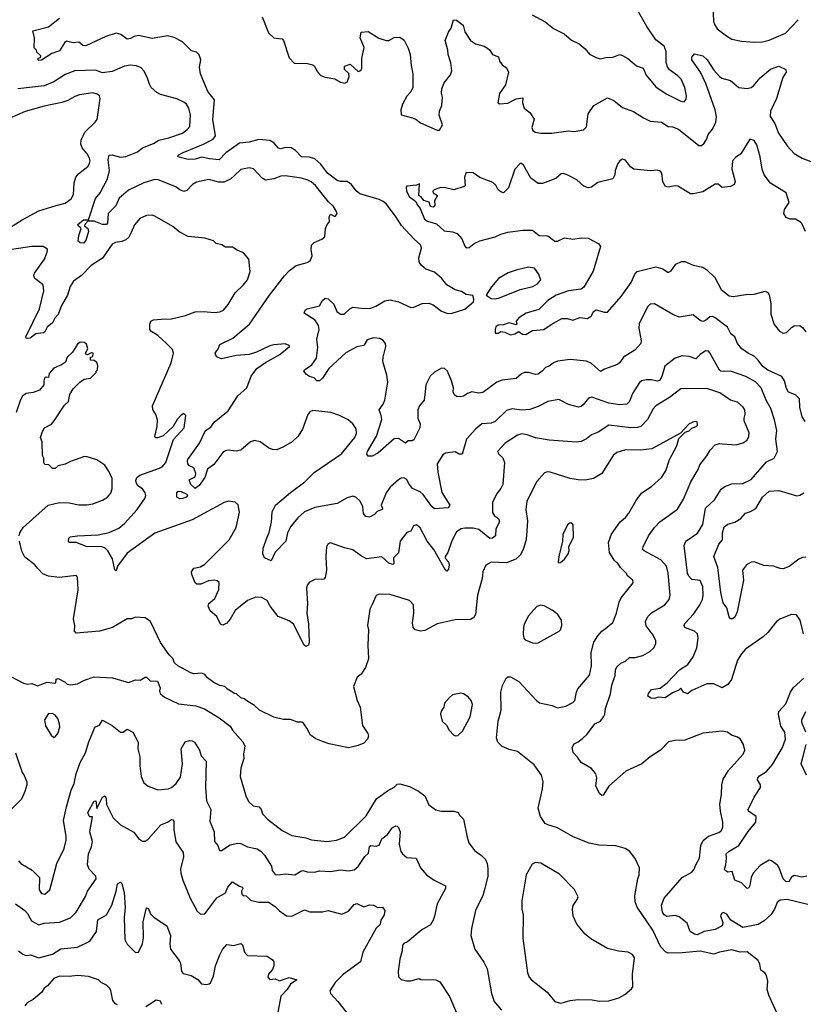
# Model space of a CAD drawing. Extents: x 1933546 to 2138868, y 524910 to 667279.
# Tile 116 of 256: x 2009818 to 2015481, y 560928 to 568045. Entities that reach past the tile are written whole.
import ezdxf

# ---------------------------------------------------------------- set-up
doc = ezdxf.new("R2010")
doc.units = 0

msp = doc.modelspace()

# ---------------------------------------------------------------- linework, layer by layer
at = {"layer": '0CON10XD'}
for points in [[(2014824.2, 568195), (2014830.8, 568035), (2014835.8, 568015), (2014858.3, 567978.3), (2014925, 567928), (2014965.7, 567905.7), (2015035, 567890), (2015125, 567882), (2015185, 567885.6), (2015235, 567896.9), (2015352.3, 567947.7), (2015445, 568045.5)], [(2010619.4, 567910.6), (2010595, 567904.3), (2010548.3, 567938.3), (2010515, 567948.6), (2010440, 567925), (2010295, 567856.2), (2010275, 567860), (2010245, 567883.3), (2010205, 567877.5), (2010155, 567889.4), (2010141.1, 567878.9), (2010105, 567820.6), (2010049.4, 567800.6), (2009975, 567752.5), (2009955, 567750), (2009950, 567755), (2009951.7, 567768.3), (2009968.3, 567771.7), (2009970, 567785), (2009941.7, 567811.7), (2009940, 567825), (2009923, 567843), (2009924.4, 567915), (2009912.5, 567965), (2010025, 567992.9), (2010105, 568055.6)], [(2011571.1, 568065), (2011615, 567950), (2011653.8, 567915), (2011690.7, 567909.3), (2011715, 567906.7), (2011724.5, 567895), (2011765, 567768.8), (2011802.1, 567732.1), (2011897.6, 567727.6), (2011935, 567718.6), (2011945, 567712), (2011968.9, 567668.9), (2011995, 567643.1), (2012025, 567630), (2012095, 567617.1), (2012135, 567592.9), (2012164.2, 567585.8), (2012185.5, 567594.5), (2012198.9, 567635), (2012195.5, 567655.5), (2012164, 567685), (2012165, 567710), (2012205, 567723.3), (2012265, 567672), (2012282.7, 567677.3), (2012291.4, 567695), (2012289.2, 567765), (2012306, 567845), (2012277.1, 567915), (2012285, 567956.2), (2012335, 567960), (2012412.3, 567912.3), (2012465, 567896), (2012485, 567896.2), (2012525, 567916), (2012565, 567918), (2012596.4, 567896.4), (2012625, 567840), (2012640, 567795), (2012646.9, 567715), (2012660, 567655), (2012658.6, 567555), (2012644.3, 567525), (2012615, 567492.5), (2012584, 567435), (2012571.8, 567395), (2012575, 567358.8), (2012656.2, 567336.2), (2012683.8, 567323.8), (2012715, 567299.2), (2012835, 567246.2), (2012852.3, 567247.7), (2012872.5, 567285), (2012850, 567355), (2012852, 567385), (2012867.5, 567425), (2012873.1, 567485), (2012866.7, 567515), (2012869.4, 567545), (2012885, 567590), (2012932.3, 567647.7), (2012942, 567675), (2012934.2, 567734.2), (2012913.4, 567793.4), (2012912, 567825), (2012893.8, 567895), (2012915.8, 567954.2), (2012935.9, 567984.1), (2012952.5, 568045), (2012975, 568042.5), (2013023.8, 568005), (2013035, 567957.5), (2013075, 567894), (2013112.1, 567872.1), (2013174.3, 567854.3), (2013199.4, 567839.4), (2013216, 567825), (2013235, 567793.3), (2013277.1, 567777.1), (2013286.2, 567745), (2013305, 567720), (2013335, 567696.7), (2013351.2, 567665), (2013328, 567575), (2013285, 567512.5), (2013273.3, 567445), (2013285, 567437.5), (2013345, 567442), (2013405, 567473.8), (2013455, 567480), (2013452.5, 567445), (2013462.5, 567405), (2013505.7, 567375.7), (2013535.7, 567325.7), (2013518.8, 567265), (2013526.2, 567245), (2013541.9, 567231.9), (2013585, 567224.3), (2013664.3, 567224.3), (2013785, 567242), (2013825, 567237.5), (2013891.7, 567248.3), (2013915, 567270), (2013925.8, 567365), (2013966, 567425), (2014065, 567481.2), (2014112.3, 567462.3), (2014175, 567410.8), (2014255, 567380.6), (2014326.3, 567336.3), (2014375, 567312.5), (2014455, 567305.8), (2014505, 567272.5), (2014535, 567270), (2014578.8, 567255), (2014725, 567136.2), (2014745, 567136.2), (2014765, 567153.8), (2014785, 567183.8), (2014794.5, 567215), (2014825, 567254.2), (2014850, 567305), (2014854.5, 567345), (2014843.6, 567395), (2014776.2, 567585), (2014737.7, 567665), (2014676, 567755), (2014676.1, 567773.9), (2014695, 567797.5), (2014754.3, 567784.3), (2014786.7, 567755), (2014835, 567680.6), (2014875, 567634.4), (2014893.3, 567623.3), (2014955, 567605.6), (2015015, 567555.7), (2015075, 567547.5), (2015105, 567554.4), (2015122.3, 567567.7), (2015168.6, 567625), (2015245, 567687.5), (2015305, 567710.6), (2015353.8, 567685), (2015357.1, 567665), (2015333.6, 567626.4), (2015286.5, 567475), (2015243.3, 567385), (2015241.5, 567345), (2015276.1, 567296.1), (2015301.9, 567225), (2015364, 567134), (2015415, 567078), (2015473.8, 567045), (2015535, 567021.4)], [(2013521.7, 568081.7), (2013615, 568030), (2013675, 567982), (2013752.3, 567942.3), (2013805, 567896.7), (2013860.5, 567870.5), (2013903.8, 567835), (2013935.7, 567795.7), (2013988.6, 567768.6), (2014015, 567762), (2014055, 567772.5), (2014105, 567775.7), (2014155, 567794), (2014175, 567787.5), (2014212, 567765), (2014275, 567712.9), (2014324.2, 567694.2), (2014345, 567643.8), (2014415, 567561.1), (2014490.2, 567510.2), (2014595, 567455.7), (2014618.8, 567451.2), (2014635, 567470), (2014636.7, 567495), (2014624.4, 567555), (2014598.5, 567615), (2014575, 567639.4), (2014515, 567682.5), (2014499.4, 567705), (2014490.6, 567735), (2014491.1, 567815), (2014475.7, 567855), (2014415, 567900), (2014349.4, 567995), (2014282.3, 568115)], [(2015495, 565140), (2015473.3, 565175), (2015455.6, 565245), (2015454, 565305), (2015424.4, 565334.4), (2015375, 565354), (2015360.7, 565379.3), (2015344.4, 565435), (2015326.3, 565466.3), (2015225, 565512.7), (2015189.6, 565539.6), (2015155.3, 565585.3), (2015125, 565612.9), (2015085, 565631.9), (2015036.3, 565666.3), (2015005.7, 565705), (2014985, 565752), (2014957.5, 565775), (2014932.4, 565822.4), (2014845, 565890), (2014825, 565899.2), (2014805, 565898), (2014775, 565872), (2014755, 565864), (2014735, 565872), (2014685, 565912.9), (2014585, 565895.6), (2014538, 565915), (2014405, 565991.4), (2014375, 565989.2), (2014355, 565970), (2014293.6, 565846.4), (2014291.9, 565815), (2014308.1, 565725), (2014305.7, 565705), (2014263.4, 565656.6), (2014181.2, 565605), (2014155, 565566.7), (2014137, 565553), (2014045, 565520), (2014015, 565502.5), (2013949.8, 565559.8), (2013915, 565576.9), (2013795, 565589.2), (2013705, 565576.9), (2013675, 565564.3), (2013645, 565541.4), (2013617.7, 565532.3), (2013594.2, 565505), (2013565, 565483.5), (2013545, 565480.6), (2013495, 565495.6), (2013465, 565494.3), (2013444.6, 565485.4), (2013405, 565451.9), (2013305, 565438.9), (2013265.8, 565425), (2013165, 565350), (2013135, 565345.6), (2013085, 565354.4), (2013055, 565344.3), (2013025, 565322.9), (2013005, 565319.4), (2012975, 565320.8), (2012956.8, 565336.8), (2012950.8, 565355), (2012952, 565385), (2012938.8, 565435), (2012908.8, 565505), (2012887.5, 565525), (2012865, 565526), (2012815, 565498.1), (2012785, 565467.5), (2012752.2, 565405), (2012747.5, 565355), (2012740, 565295), (2012706.4, 565253.6), (2012695.6, 565225), (2012694.2, 565165), (2012711.4, 565125), (2012709.4, 565095), (2012665, 565008.8), (2012655, 565001.2), (2012625, 565001.2), (2012605, 564983.8), (2012555, 565017.1), (2012525, 565016.7), (2012405, 564911.9), (2012365, 564891.4), (2012335, 564891.2), (2012327.5, 564905), (2012330.6, 564925), (2012395.5, 565035), (2012434.5, 565155), (2012430.5, 565185), (2012414.4, 565225), (2012444.4, 565265), (2012456.7, 565295), (2012478.5, 565425), (2012471.1, 565475), (2012442.2, 565575), (2012443.4, 565606.6), (2012463.9, 565683.9), (2012461.2, 565705), (2012445, 565726.2), (2012420.3, 565740.3), (2012375.8, 565745.8), (2012329.7, 565730.3), (2012305, 565690), (2012255, 565680.8), (2012175, 565638), (2012052, 565525), (2012005, 565453.8), (2011985, 565433.8), (2011965, 565433.8), (2011945, 565456.2), (2011912.5, 565465), (2011890.5, 565480.5), (2011872, 565505), (2011876.2, 565515), (2011929.6, 565550.4), (2011961.5, 565598.5), (2011973.2, 565675), (2011964.7, 565735), (2011982.5, 565805), (2011977.8, 565835), (2011952.2, 565872.2), (2011873.8, 565925), (2011880, 565945), (2011895, 565955.6), (2011985, 565976.7), (2012006, 566015), (2012025, 566032.5), (2012047.2, 566027.2), (2012088, 565988), (2012110, 565935), (2012135, 565916), (2012162.7, 565917.3), (2012203.8, 565956.2), (2012225, 565966.5), (2012306.8, 565956.8), (2012355, 565961.2), (2012390.8, 565975), (2012456.2, 566013.8), (2012495, 566019.6), (2012555, 566006.4), (2012645, 565964.6), (2012665, 565967.1), (2012726.7, 565995), (2012775, 565997.3), (2012805, 565983.8), (2012865, 565938.9), (2012905, 565924.5), (2012935, 565922.7), (2013035, 565953.3), (2013096.2, 566005), (2013100, 566025), (2013092.5, 566052.5), (2013045, 566058.6), (2013010.3, 566080.3), (2012965, 566093.3), (2012905, 566129.4), (2012865, 566177.1), (2012815, 566221.1), (2012752.3, 566242.3), (2012719.9, 566269.9), (2012705.4, 566295), (2012701.8, 566325), (2012720.5, 566395), (2012715.6, 566415), (2012667.7, 566457.7), (2012577.3, 566557.3), (2012533.5, 566625), (2012465, 566713.1), (2012445, 566730.5), (2012415, 566746.2), (2012275, 566786.8), (2012249, 566809), (2012215, 566854.4), (2012185, 566875.7), (2012135, 566876.5), (2012113.2, 566883.2), (2012041.8, 566935), (2011995, 567001.1), (2011950.6, 567040.6), (2011912.8, 567052.8), (2011855, 567053.5), (2011810.9, 567100.9), (2011778.6, 567118.6), (2011739.6, 567120.4), (2011705, 567112.9), (2011687.4, 567117.4), (2011655.3, 567155.3), (2011625, 567172.7), (2011545, 567180), (2011475, 567160.8), (2011405, 567153.9), (2011307.8, 567082.2), (2011258.8, 567031.2), (2011190.4, 567039.6), (2011135, 567052.4), (2011085, 567037.7), (2011034.5, 567034.5), (2010960, 567055), (2010963.3, 567065), (2010998.8, 567085), (2011145, 567144.6), (2011215, 567180.9), (2011231.8, 567205), (2011213.8, 567325), (2011226.5, 567465), (2011177.4, 567527.4), (2011123.3, 567655), (2011117.3, 567702.7), (2011126, 567755), (2011115, 567792.5), (2011095, 567810), (2011059.5, 567819.5), (2010995, 567886), (2010935, 567917.5), (2010885, 567927.8), (2010775, 567910), (2010675, 567930), (2010645.6, 567924.4), (2010619.4, 567910.6)], [(2011607.1, 564305), (2011620.7, 564339.3), (2011636.3, 564413.7), (2011641.7, 564488.3), (2011666.7, 564535), (2011775, 564627.8), (2011877.8, 564705), (2011945, 564771.1), (2012143.9, 564906.1), (2012239.5, 565025), (2012250.9, 565055), (2012248.3, 565088.3), (2012225, 565124.2), (2012192, 565152), (2012130, 565185), (2012066.4, 565206.4), (2011935, 565220), (2011915, 565210), (2011899.7, 565190.3), (2011861.4, 565085), (2011830.6, 565035), (2011787.1, 564992.9), (2011723.4, 564956.6), (2011675, 564935.6), (2011645, 564937.5), (2011615, 564951.1), (2011556.2, 564995), (2011515, 565004.3), (2011485, 564994), (2011415, 564934.4), (2011383.2, 564926.8), (2011325, 564933.1), (2011305, 564929.4), (2011285, 564915.8), (2011219.8, 564830.2), (2011173.7, 564796.3), (2011154.4, 564735), (2011115, 564677.5), (2011085, 564656.2), (2011055, 564685.6), (2011042, 564718), (2011085, 564741.5), (2011089.6, 564765), (2011075.5, 564805), (2011045, 564819.5), (2011033.7, 564833.7), (2011029.5, 564855), (2011033.5, 564865), (2011116, 564984), (2011161.6, 565075), (2011199.9, 565100.1), (2011223.3, 565135), (2011325, 565217.5), (2011395, 565326.7), (2011460, 565385), (2011490.8, 565469.2), (2011532.2, 565525), (2011592.9, 565567.1), (2011698, 565625), (2011766.4, 565683.6), (2011765, 565690), (2011735, 565701.2), (2011654.6, 565695.4), (2011625, 565688.5), (2011528.6, 565641.4), (2011475.4, 565624.6), (2011381.7, 565618.3), (2011275, 565594.4), (2011238.8, 565608.8), (2011230.8, 565635), (2011252.5, 565665), (2011265, 565697.5), (2011357.4, 565742.6), (2011479.4, 565845), (2011623.9, 566053.9), (2011731.9, 566195), (2011768, 566232), (2011815, 566268.6), (2011895, 566289.2), (2011916.8, 566303.2), (2011931.2, 566338.8), (2011923.1, 566385), (2011925.8, 566415), (2011945, 566435.8), (2012000.7, 566459.3), (2012022.5, 566475), (2012027.5, 566535), (2012040, 566565), (2012057.5, 566585), (2012055, 566620), (2012065, 566640), (2012095, 566622.5), (2012100, 566625), (2012112.5, 566645), (2012110, 566655), (2012086.2, 566695), (2012048.7, 566728.7), (2011955, 566845.8), (2011925, 566873.1), (2011900, 566885), (2011855, 566898.8), (2011735, 566916.9), (2011705, 566914.4), (2011655, 566895.6), (2011595, 566885.7), (2011569.8, 566899.8), (2011506.4, 566966.4), (2011475, 566975.6), (2011415, 566963.1), (2011370.3, 566919.7), (2011344.3, 566895), (2011295, 566870.8), (2011255, 566870.7), (2011185, 566890.9), (2011095, 566870), (2011065.4, 566854.6), (2011025, 566811.4), (2011005, 566804.5), (2010975, 566814.5), (2010945, 566836.9), (2010818.8, 566888.8), (2010795, 566890.8), (2010715, 566866.7), (2010605, 566813.6), (2010537.1, 566755), (2010511.2, 566698.8), (2010456.2, 566643.8), (2010451.5, 566575), (2010445.7, 566565), (2010414.8, 566564.8), (2010355, 566587.8), (2010310, 566590), (2010288, 566565), (2010286.2, 566555), (2010308.8, 566535), (2010314, 566515), (2010295, 566450), (2010279.3, 566430.7), (2010255, 566432.5), (2010240, 566445), (2010244.2, 566484.2), (2010260.8, 566535), (2010255.7, 566545.7), (2010240, 566555), (2010237.5, 566565), (2010277.9, 566597.9), (2010315, 566597.5), (2010365, 566752.5), (2010398.1, 566795), (2010452.4, 566895), (2010466.5, 566955), (2010456.7, 567033.3), (2010465, 567065.7), (2010485, 567069.1), (2010545, 567051.1), (2010585, 567055.6), (2010669.1, 567090.8), (2010705, 567118.8), (2010785, 567151.4), (2010823.8, 567175), (2010895, 567190.4), (2010993.8, 567226.2), (2011028.9, 567251.1), (2011046.3, 567273.7), (2011051.5, 567355), (2011039.5, 567405), (2011022.9, 567435), (2011005, 567450), (2010953.8, 567473.8), (2010835.3, 567505.3), (2010808, 567518), (2010766.7, 567555), (2010755, 567578.8), (2010739.5, 567629.5), (2010715, 567676), (2010696.3, 567696.3), (2010661.3, 567711.3), (2010615, 567715.5), (2010575, 567710.5), (2010485, 567670.4), (2010415, 567662.1), (2010365, 567680.9), (2010216.4, 567676.4), (2010145, 567650), (2010065, 567597.3), (2009995, 567566.2), (2009805, 567544.5)], [(2009745, 566540.9), (2009835, 566599.1), (2009957, 566663), (2010081.2, 566701.2), (2010145, 566719.4), (2010190.2, 566749.8), (2010207.4, 566782.6), (2010211.1, 566865), (2010223.8, 566906.2), (2010245, 566934.3), (2010310.8, 566985), (2010321.9, 567005), (2010326.7, 567025), (2010322.9, 567045), (2010305.7, 567075), (2010268.3, 567118.3), (2010259.4, 567145), (2010261.1, 567175), (2010288, 567232), (2010363.8, 567305), (2010376.7, 567325), (2010400, 567475), (2010393.3, 567495), (2010377.9, 567507.9), (2010345, 567516.9), (2010248.9, 567501.1), (2010215, 567491.1), (2010165, 567462.2), (2010123.1, 567446.9), (2009995, 567421.1), (2009857.8, 567382.2), (2009746.1, 567333.9)], [(2015496.7, 566515), (2015471.1, 566571.1), (2015461.1, 566581.1), (2015425, 566602.5), (2015385, 566603.1), (2015356.2, 566615), (2015340, 566645), (2015345, 566673.3), (2015380, 566725), (2015358, 566795), (2015245, 566862.9), (2015198.6, 566925), (2015184.4, 566965), (2015169.5, 567055), (2015145, 567140), (2015125, 567171.2), (2015095, 567182.5), (2015030, 567075), (2014990.9, 567049.1), (2014970, 567025), (2014964.2, 566965), (2014989.2, 566875), (2014980.8, 566855), (2014955, 566839.4), (2014895, 566831.2), (2014865, 566857.5), (2014845, 566856.7), (2014755, 566801.4), (2014685, 566786.5), (2014665, 566787.5), (2014575, 566842.2), (2014555, 566844.3), (2014505, 566834.3), (2014485, 566840), (2014465, 566872.5), (2014459.2, 566935), (2014449.4, 566949.4), (2014425, 566957.5), (2014377.3, 566952.7), (2014255.6, 566965.6), (2014232.4, 566982.4), (2014195, 567030), (2014175, 567036.2), (2014155, 567024.2), (2014140.6, 567005), (2014120.8, 566955), (2014119.2, 566925), (2014105, 566896.2), (2013995, 566868.1), (2013951.2, 566835), (2013925, 566829.5), (2013895, 566841.9), (2013845, 566887.1), (2013773.8, 566925), (2013745, 566933.1), (2013730, 566930), (2013692.6, 566897.4), (2013595, 566860.5), (2013565, 566860.6), (2013510.6, 566900.6), (2013459.2, 566995), (2013445, 567006), (2013435, 567006), (2013396.9, 566965), (2013351.1, 566828.9), (2013315, 566794.2), (2013295, 566800), (2013276.2, 566815), (2013258.9, 566848.9), (2013238.3, 566868.3), (2013143.3, 566905), (2013095, 566939.2), (2013045, 566940), (2013032.5, 566907.5), (2013036.7, 566845), (2013030.7, 566839.3), (2012955, 566814.3), (2012885, 566831.4), (2012855, 566830), (2012812.5, 566815), (2012804, 566806), (2012806.7, 566795), (2012836.7, 566775), (2012816.7, 566735), (2012818, 566705), (2012805, 566690), (2012786, 566695), (2012777.3, 566727.3), (2012737.7, 566737.7), (2012720, 566765), (2012702.5, 566775), (2012708.3, 566858.3), (2012685, 566850), (2012615, 566842.5), (2012610, 566835), (2012612.9, 566805), (2012635, 566763.8), (2012680.8, 566730.8), (2012692, 566705), (2012711.5, 566681.5), (2012743.7, 566603.7), (2012765, 566589.4), (2012830.9, 566570.9), (2012885, 566518), (2012945, 566512.9), (2012978.7, 566498.7), (2013012.2, 566462.2), (2013035, 566407.5), (2013045, 566396.7), (2013065, 566398), (2013102.2, 566427.8), (2013142.3, 566447.7), (2013253.3, 566475), (2013295, 566495.6), (2013345, 566508.5), (2013455, 566523.5), (2013525, 566523.1), (2013571.2, 566485), (2013635, 566482.2), (2013685.6, 566445.6), (2013705, 566445.6), (2013755, 566468.1), (2013815, 566458.1), (2013875, 566468.9), (2013925, 566466.9), (2014003.8, 566425), (2014015.6, 566405.6), (2013963.3, 566226.7), (2013895, 566111.9), (2013875, 566097.8), (2013785, 566086.1), (2013695, 566053.6), (2013635.6, 566015), (2013568.9, 565951.1), (2013478.8, 565925), (2013425, 565889.2), (2013406.2, 565865), (2013410, 565845), (2013405, 565840), (2013355, 565854.2), (2013315, 565838.8), (2013275, 565838), (2013260, 565825), (2013253.6, 565806.4), (2013255, 565780), (2013275, 565780), (2013295, 565792.5), (2013325, 565786.2), (2013365, 565766.2), (2013395.9, 565774.1), (2013425, 565792.5), (2013452.3, 565772.3), (2013475, 565768.8), (2013525, 565798), (2013606.7, 565805), (2013658, 565842), (2013735, 565884.4), (2013775, 565886.5), (2013815, 565872.2), (2013865, 565891.9), (2013922.5, 565885), (2013951.2, 565905), (2013964.4, 565935.6), (2013985, 565949.2), (2014045, 565930), (2014065, 565930.8), (2014164.3, 566045), (2014236.9, 566145), (2014264.4, 566205.6), (2014280, 566225), (2014415, 566258.6), (2014465, 566244.3), (2014505, 566218), (2014525, 566230), (2014560.7, 566279.3), (2014601.4, 566298.6)], [(2010827.5, 564802.5), (2010846.5, 564813.5), (2010873.3, 564845), (2010929.5, 565010.5), (2011006, 565095), (2011017.5, 565185), (2011005, 565197.5), (2010985, 565186.7), (2010956.2, 565155), (2010925.9, 565104.1), (2010855, 565036.7), (2010815, 565022.5), (2010802.5, 565022.5), (2010793.3, 565033.3), (2010810, 565105), (2010813, 565153), (2010802.6, 565192.6), (2010778.7, 565228.7), (2010777.8, 565255), (2010912, 565565), (2010930, 565635), (2010920.7, 565660.7), (2010878.8, 565705), (2010815, 565762), (2010765, 565794), (2010759.2, 565805), (2010757.8, 565845), (2010766, 565865), (2010785, 565875.7), (2010840.3, 565879.7), (2010915, 565883.1), (2011015, 565908.1), (2011085.6, 565934.4), (2011145, 565937.1), (2011225, 565929.2), (2011265, 565934.2), (2011291.2, 565945), (2011324.5, 565985.5), (2011375, 566070.8), (2011433.6, 566126.4), (2011462.9, 566165), (2011482.5, 566225), (2011474.2, 566315), (2011435, 566359.2), (2011388.6, 566378.6), (2011355, 566401.9), (2011305, 566402), (2011277.3, 566417.3), (2011236.7, 566426.7), (2011217.3, 566447.3), (2011155, 566466.7), (2011035, 566478.8), (2010971.2, 566511.2), (2010925, 566550), (2010795, 566626.2), (2010775, 566631.2), (2010735, 566630), (2010685, 566608.8), (2010647.9, 566562.1), (2010623.8, 566506.2), (2010606, 566474), (2010585, 566453.5), (2010555, 566441.8), (2010510, 566435), (2010485, 566422.9), (2010415, 566322.2), (2010335, 566269.1), (2010265, 566195.6), (2010205.6, 566155), (2010183.4, 566116.6), (2010162.9, 566055), (2010120.8, 565979.2), (2010096.5, 565915), (2010071.8, 565888.2), (2010055, 565853.3), (2010016.6, 565823.4), (2009999.8, 565790.2), (2009988.6, 565781.4), (2009935, 565775.6), (2009894.3, 565744.3), (2009871.9, 565741.9), (2009864.3, 565744.3), (2009862.5, 565752.5), (2009959.6, 565955), (2009990.9, 566085), (2009987.9, 566127.9), (2009926.8, 566175), (2009920.7, 566195), (2009925, 566214), (2009997.1, 566315), (2010016, 566365), (2010017.3, 566387.3), (2009987.5, 566405), (2009905, 566405.5), (2009645, 566366.4)], [(2014601.4, 566298.6), (2014625, 566297.1), (2014685, 566270), (2014755, 566255.8), (2014785, 566236), (2014840.7, 566180.7), (2014886.7, 566095), (2014945, 566049.6), (2014975, 566044.6), (2015065, 566059.1), (2015125, 566061.8), (2015205, 566082), (2015224.3, 566074.3), (2015235.4, 566055.4), (2015247.1, 565995), (2015246.5, 565916.5), (2015270.9, 565840.9), (2015308.8, 565795), (2015335, 565780), (2015360, 565785), (2015395, 565821.2), (2015415, 565832), (2015455, 565834), (2015475, 565820), (2015499.3, 565789.3)], [(2013255, 566028), (2013285, 566034.4), (2013435, 566095.7), (2013526.1, 566116.1), (2013560, 566135), (2013583.8, 566165), (2013568.3, 566208.3), (2013539.3, 566249.3), (2013495, 566256), (2013412.1, 566237.9), (2013347.5, 566215), (2013278.8, 566175), (2013228, 566115), (2013190, 566055), (2013225, 566030), (2013255, 566028)], [(2009814, 564315), (2009818.8, 564335), (2009843.6, 564375), (2010023.7, 564536.3), (2010105, 564554.3), (2010175, 564552.5), (2010245, 564538), (2010301.7, 564538.3), (2010345, 564546.2), (2010415, 564573.3), (2010452.5, 564595), (2010475, 564622.5), (2010485.9, 564654.1), (2010485, 564730), (2010465, 564777.5), (2010433.3, 564825), (2010375, 564863.3), (2010306.1, 564886.1), (2010285, 564886.7), (2010185, 564852.5), (2010145, 564832.5), (2010095, 564820), (2010075, 564800), (2010055, 564800), (2010027, 564827), (2010000, 564830), (2009992.5, 564845), (2009992.5, 564875), (2009982.5, 564895), (2009980, 564995), (2009967.5, 565025), (2009981.2, 565068.8), (2009997.5, 565095), (2010048.3, 565121.7), (2010067.5, 565145), (2010141.7, 565258.3), (2010170, 565285), (2010180, 565335), (2010203.6, 565376.4), (2010252.5, 565425), (2010283.9, 565446.1), (2010330, 565455), (2010370, 565495), (2010370, 565505), (2010380, 565515), (2010382.5, 565545), (2010375, 565567.5), (2010355, 565582.5), (2010330, 565585), (2010330, 565605), (2010345, 565610), (2010347.5, 565635), (2010335, 565637.5), (2010307, 565623), (2010300, 565625), (2010292.5, 565635), (2010308.8, 565665), (2010300.7, 565700.7), (2010285, 565712.5), (2010255, 565713.3), (2010235, 565700), (2010198.6, 565641.4), (2010160, 565605), (2010149.3, 565570.7), (2010119.7, 565550.3), (2010064.4, 565525.6), (2010031.7, 565488.3), (2010025, 565460), (2010005, 565462.5), (2009997.5, 565455), (2009991.2, 565435), (2009992.5, 565405), (2009961.7, 565368.3), (2009915, 565350), (2009865, 565342.5), (2009837, 565323), (2009822.3, 565297.7), (2009791.2, 565205)], [(2015481.4, 563605), (2015457.5, 563705), (2015432.3, 563742.3), (2015395, 563746), (2015315.8, 563714.2), (2015286.7, 563695), (2015223.7, 563616.3), (2015190, 563585), (2015064, 563495), (2015035, 563462), (2015005.8, 563415), (2014963.2, 563276.8), (2014935, 563238.6), (2014895, 563215.7), (2014835, 563245.6), (2014785, 563245.5), (2014674.4, 563195.6), (2014645, 563172.5), (2014615, 563183.8), (2014595, 563212.5), (2014581.7, 563198.3), (2014535, 563180.5), (2014482.7, 563142.7), (2014435, 563148.1), (2014405, 563138.6), (2014380.3, 563140.3), (2014356.7, 563155), (2014361.2, 563175), (2014385, 563204), (2014447.2, 563212.8), (2014497.3, 563252.7), (2014586.9, 563345), (2014645.6, 563385), (2014685, 563438.6), (2014710.4, 563505), (2014720.9, 563575), (2014715.4, 563605.4), (2014695.4, 563625.4), (2014625, 563651.9), (2014618.9, 563665), (2014625, 563680.8), (2014690.4, 563749.6), (2014733.8, 563815), (2014751.5, 563855), (2014756.8, 563885), (2014754.6, 563945), (2014735, 563990.8), (2014675, 563998.5), (2014652.8, 564022.8), (2014645.2, 564045.2), (2014619.7, 564245), (2014633.1, 564275), (2014717.2, 564332.8), (2014755, 564396.7), (2014775, 564514), (2014839.4, 564575), (2014888.1, 564651.9), (2014915, 564671.4), (2014965, 564689.2), (2015045, 564692.9), (2015105, 564720.8), (2015215, 564848.6), (2015270.8, 564875), (2015295.6, 564925), (2015283.4, 565013.4), (2015289.3, 565075), (2015273.7, 565153.7), (2015247.3, 565235), (2015212.7, 565295), (2015177.1, 565385), (2015135, 565427.1), (2015066, 565465), (2014955, 565505.5), (2014913.3, 565503.3), (2014885, 565504.4), (2014875, 565513.1), (2014805, 565637.5), (2014795, 565648.6), (2014775, 565651.4), (2014735, 565625.5), (2014705, 565594.6), (2014655, 565610.7), (2014605, 565616.6), (2014555, 565599.6), (2014479.4, 565540.6), (2014457.5, 565465), (2014442.2, 565437.8), (2014425, 565432.7), (2014385, 565441.2), (2014345, 565441.2), (2014315, 565434.5), (2014296.7, 565423.3), (2014246, 565344), (2014224.4, 565285), (2014205, 565266.9), (2014155, 565261.5), (2014075, 565273.6), (2013952.7, 565317.3), (2013929.7, 565310.3), (2013889.7, 565260.3), (2013875, 565248.8), (2013855.9, 565244.1), (2013785, 565262.9), (2013715, 565300), (2013634.6, 565285.4), (2013565, 565248.6), (2013505, 565228.1), (2013446.8, 565223.2), (2013377, 565233), (2013335, 565220.8), (2013255, 565140.8), (2013225, 565128.1), (2013156.8, 565123.2), (2013115, 565088.1), (2013047.6, 565012.4), (2013015.5, 564904.5), (2012995, 564904.4), (2012965, 564921.2), (2012895, 564910.8), (2012875, 564898.8), (2012835.8, 564835), (2012840.5, 564775), (2012868.7, 564628.7), (2012925.7, 564535), (2012915, 564517.5), (2012815, 564510), (2012796.7, 564526.7), (2012734.3, 564614.3), (2012711.5, 564631.5), (2012656.1, 564656.1), (2012627.7, 564695), (2012615, 564720.8), (2012595, 564734.3), (2012575, 564732), (2012555, 564720), (2012494.3, 564665), (2012465.6, 564625), (2012431.2, 564535), (2012440.6, 564515), (2012436.5, 564505), (2012400, 564490), (2012382, 564468), (2012345, 564450), (2012320, 564455), (2012303.1, 564475), (2012297.8, 564525), (2012278.6, 564565), (2012248, 564595), (2012225, 564601.9), (2012185, 564589.4), (2012113.1, 564546.9), (2011951.7, 564518.3), (2011875, 564488.1), (2011827.8, 564445), (2011775, 564379.2), (2011752.8, 564337.2), (2011742, 564275), (2011664.5, 564195.5), (2011635, 564133.3), (2011586.7, 564155), (2011575.8, 564185), (2011578, 564225), (2011607.1, 564305)], [(2015515, 561649.5), (2015365, 561685.5), (2015315, 561680.6), (2015292.5, 561665), (2015272.2, 561615), (2015245.5, 561575), (2015198.8, 561531.2), (2015154.2, 561505.8), (2015045, 561483.9), (2014956.8, 561536.8), (2014928.7, 561578.7), (2014905, 561591.2), (2014890, 561585), (2014882.7, 561567.3), (2014898.5, 561518.5), (2014894, 561495), (2014845, 561469.6), (2014765, 561453.6), (2014715, 561431.2), (2014695, 561435.4), (2014664, 561454), (2014640.8, 561515), (2014585, 561561.2), (2014555, 561570.8), (2014495, 561562.9), (2014475, 561574.2), (2014463.3, 561593.3), (2014456.4, 561645), (2014475.4, 561694.6), (2014605.9, 561844.1), (2014676.1, 561883.9), (2014693.1, 561905), (2014703.4, 561936.6), (2014731.5, 561985), (2014741.1, 562075), (2014757.9, 562112.1), (2014795, 562144.4), (2014869.7, 562170.3), (2014890, 562185), (2014898.7, 562211.3), (2014899.1, 562245), (2014881.5, 562325), (2014877.5, 562375), (2014890.6, 562445), (2014891.8, 562515), (2014901.1, 562555), (2014941.5, 562618.5), (2015046.2, 562735), (2015058.8, 562765), (2015050, 562805), (2015025, 562846.7), (2015005, 562860), (2014962.3, 562872.3), (2014933.9, 562893.9), (2014895, 562901.2), (2014755, 562887.1), (2014625, 562836.7), (2014554.4, 562835.6), (2014506.7, 562825), (2014450, 562765), (2014375, 562717.5), (2014313.3, 562665), (2014197.9, 562612.1), (2014075.8, 562505), (2014035, 562440), (2014025, 562438), (2014009.3, 562449.3), (2013980.8, 562505), (2013988, 562565), (2013982, 562595), (2013951.3, 562631.3), (2013875, 562675.8), (2013850, 562715), (2013818, 562748), (2013810.3, 562785), (2013825, 562811.9), (2013855, 562824.3), (2013885, 562850), (2013918.5, 562881.5), (2013975, 562954.3), (2014015.3, 562974.7), (2014038.1, 563005), (2014047.8, 563025), (2014051.5, 563065), (2014087.6, 563172.4), (2014096.4, 563235), (2014120.8, 563305), (2014124.1, 563345.9), (2014133.2, 563366.8), (2014162.9, 563395), (2014195, 563408.2), (2014225, 563434.2), (2014265, 563435.8), (2014320.3, 563449.7), (2014372.9, 563477.1), (2014402.7, 563507.3), (2014415.7, 563535), (2014415.8, 563555), (2014396.3, 563596.3), (2014345, 563663.8), (2014340, 563695), (2014357.6, 563732.4), (2014385, 563758.1), (2014479.2, 563815), (2014511.9, 563855), (2014520, 563885), (2014505.4, 564045.4), (2014493.5, 564095), (2014450.7, 564140.7), (2014330, 564205), (2014320, 564215), (2014322.5, 564235), (2014363.3, 564315), (2014405, 564374.3), (2014445, 564415.7), (2014572.6, 564507.4), (2014615, 564578.8), (2014667.9, 564705), (2014721.8, 564795), (2014733.5, 564826.5), (2014785, 564892.5), (2014807, 564933), (2014845, 564971.9), (2014875, 564981.4), (2014895, 564979.4), (2014995, 564971.9), (2015045, 564985.8), (2015075, 565006.7), (2015086.8, 565033.2), (2015088.7, 565058.7), (2015054.4, 565145), (2015053.1, 565165), (2015061.4, 565195), (2015059.2, 565225), (2015045.8, 565245), (2015005, 565280), (2014954.2, 565295), (2014878.5, 565348.5), (2014785, 565379.1), (2014595, 565376.7), (2014515, 565313.3), (2014414.2, 565255), (2014395, 565232), (2014355.5, 565155), (2014307.1, 565105), (2014282.7, 565097.3), (2014234.7, 565095.3), (2014075, 565113.9), (2013997.4, 565062.6), (2013950, 565045), (2013915, 565014.4), (2013875.6, 564995.6), (2013841.1, 564991.1), (2013645, 565006.9), (2013545, 565022.7), (2013485, 565044.7), (2013445, 565050.7), (2013415, 565041.8), (2013325.5, 564985), (2013272, 564925), (2013280, 564905), (2013309.3, 564879.3), (2013322, 564845), (2013309.1, 564685), (2013295, 564656), (2013265, 564620), (2013234.7, 564555.3), (2013233.6, 564483.7), (2013249.8, 564459.8), (2013279.1, 564439.2), (2013285.3, 564415), (2013258.4, 564365), (2013255.6, 564315), (2013235, 564297.5), (2013215, 564296), (2013135, 564359.2), (2013095, 564368.9), (2013035, 564370.9), (2013008.8, 564365), (2012975, 564342.5), (2012941.2, 564278.8), (2012911.5, 564195), (2012891.5, 564165), (2012893.3, 564153.3), (2012915.7, 564125.7), (2012920.4, 564105), (2012917.4, 564072.6), (2012905, 564058.8), (2012895, 564066.2), (2012809.6, 564215), (2012763.6, 564275), (2012711.7, 564371.7), (2012685, 564394), (2012663.1, 564386.9), (2012645, 564348.8), (2012615, 564338.8), (2012566.2, 564275), (2012555, 564192.5), (2012519.4, 564155), (2012522.5, 564115), (2012515, 564106), (2012485, 564117.8), (2012435, 564161.5), (2012325, 564147.5), (2012281.2, 564171.2), (2012224.3, 564214.3), (2012165, 564228), (2012065, 564263.3), (2012045, 564253.3), (2012034, 564235), (2012029.2, 564165), (2012034.2, 564065), (2012025.9, 564014.1), (2012015, 564001.2), (2011950.9, 563999.1), (2011911.7, 563978.3), (2011895, 563956.7), (2011890, 563935), (2011898.2, 563825), (2011892.5, 563755), (2011905.6, 563675), (2011909.2, 563545), (2011903.8, 563525), (2011885, 563514), (2011874.5, 563524.5), (2011795.3, 563675), (2011765, 563699.1), (2011685, 563730.4), (2011627.8, 563805), (2011606.1, 563846.1), (2011565, 563868.6), (2011525, 563870), (2011465, 563846.7), (2011374.4, 563775), (2011338.7, 563711.3), (2011315, 563683.8), (2011285, 563668), (2011270, 563675), (2011242.3, 563732.3), (2011195, 563771.9), (2011178.6, 563805), (2011185.5, 563824.5), (2011228.6, 563861.4), (2011256.1, 563926.1), (2011258, 563978), (2011245, 563990), (2011223.9, 563993.9), (2011181.7, 563988.3), (2011125.6, 563964.4), (2011097.5, 563965), (2011085.8, 563975.8), (2011060.8, 564035), (2011059.4, 564055), (2011075, 564081.2), (2011125, 564090), (2011153, 564107), (2011331.9, 564285), (2011382.2, 564375), (2011406.2, 564485), (2011397.7, 564537.7), (2011375, 564558.8), (2011325.9, 564565.9), (2011295, 564555.6), (2011065, 564430.9), (2010795, 564334.4), (2010595, 564189.4), (2010523.3, 564095), (2010515, 564062.5), (2010505, 564067.5), (2010487.9, 564147.9), (2010455, 564206.2), (2010436, 564226), (2010406.3, 564236.3), (2010304.7, 564235.3), (2010225, 564266.5), (2010177.5, 564265), (2010170, 564275), (2010171.8, 564298.2), (2010182.6, 564307.4), (2010235.5, 564314.5), (2010385, 564321.5), (2010465, 564339.6), (2010535, 564368.9), (2010575, 564404.4), (2010665.5, 564505), (2010722.1, 564585), (2010728.2, 564605), (2010725.5, 564625), (2010705, 564652.9), (2010670.4, 564675), (2010661.6, 564691.6), (2010657.2, 564715), (2010665, 564736.9), (2010685, 564752.7), (2010827.5, 564802.5)], [(2014357.4, 561517.4), (2014279.8, 561629.8), (2014265, 561667.5), (2014263.6, 561715), (2014284.2, 561835), (2014295.8, 561865), (2014298, 561915), (2014265, 561982.5), (2014223.9, 562033.9), (2014193.9, 562053.9), (2014125, 562073.8), (2014002.3, 562077.7), (2013933.6, 562093.6), (2013817.4, 562137.4), (2013705, 562204.2), (2013635, 562224.3), (2013615, 562235.8), (2013581.9, 562285), (2013564.5, 562345), (2013595.4, 562484.6), (2013600.6, 562535), (2013588.6, 562585), (2013535, 562660), (2013415, 562755.8), (2013355, 562770.5), (2013305, 562791.1), (2013273.3, 562823.3), (2013263, 562853), (2013274.6, 562975), (2013296.2, 563055), (2013295.5, 563185), (2013307.8, 563232.2), (2013334.5, 563285.5), (2013345, 563294), (2013365, 563294.2), (2013425, 563260.8), (2013553, 563123), (2013575, 563106.2), (2013665, 563088.8), (2013705, 563072), (2013765, 563084.2), (2013815, 563109.2), (2013830, 563125), (2013840.8, 563185), (2013851.3, 563208.7), (2013935, 563306.7), (2013950, 563375), (2013948.9, 563471.1), (2013967.8, 563545), (2013995, 563592.5), (2014024.2, 563625), (2014052, 563645), (2014105, 563688.8), (2014131.9, 563755), (2014149.4, 563835), (2014163.8, 563866.2), (2014252, 563975), (2014248, 563995), (2014212.9, 564022.9), (2014200, 564045), (2014158.8, 564085), (2014143, 564113), (2014115, 564138), (2014080, 564195), (2014073.5, 564265), (2014094.7, 564325.3), (2014157.1, 564415), (2014195, 564447.5), (2014220.7, 564479.3), (2014275.7, 564575), (2014314.2, 564625), (2014385, 564670.8), (2014455, 564736), (2014487.1, 564785), (2014513.8, 564866.2), (2014567.5, 564965), (2014581.7, 565018.3), (2014626.7, 565063.3), (2014655, 565073.8), (2014676.4, 565093.6), (2014707.5, 565105), (2014716.7, 565115), (2014715, 565137.5), (2014695, 565140), (2014655, 565123.3), (2014593.6, 565056.4), (2014386.3, 564943.7), (2014305, 564932.7), (2014195, 564935.6), (2014132.5, 564917.5), (2014107.5, 564895), (2014024.5, 564765.5), (2013965, 564729.4), (2013905, 564716.9), (2013855, 564718.5), (2013795, 564730), (2013652.5, 564775), (2013632.7, 564777.3), (2013610.2, 564769.8), (2013555, 564706.2), (2013483.1, 564565), (2013474.5, 564505), (2013487.6, 564422.4), (2013479.4, 564315), (2013475, 564277.5), (2013455.6, 564214.4), (2013435.5, 564174.5), (2013403.2, 564146.8), (2013335, 564118.2), (2013225, 564123.1), (2013187, 564103), (2013165.8, 564055), (2013160, 564005), (2013125.8, 563885), (2013111.4, 563745), (2013098.8, 563725), (2013075, 563710), (2012965, 563707.5), (2012835, 563678.6), (2012745, 563630), (2012715, 563624.2), (2012675, 563634.2), (2012661.3, 563651.3), (2012655.8, 563685), (2012665.8, 563755), (2012663.8, 563815), (2012635, 563846.7), (2012495, 563889.2), (2012415, 563892.5), (2012395, 563882.5), (2012365, 563817.5), (2012349.2, 563785), (2012332, 563665), (2012337.5, 563635), (2012332.5, 563525), (2012338.8, 563425), (2012317.7, 563362.3), (2012286.4, 563313.6), (2012256.4, 563293.6), (2012230, 563225), (2012256, 563125), (2012277.5, 563075), (2012294.2, 562944.2), (2012334, 562885), (2012338, 562865), (2012331.2, 562845), (2012305, 562816.2), (2012265, 562798.6), (2012195, 562782.9), (2012055, 562810.4), (2012005, 562827.9), (2011957.8, 562847.8), (2011915.8, 562875.8), (2011897.3, 562917.3), (2011869.3, 562959.3), (2011857, 562967), (2011825, 562967.5), (2011775, 562986.7), (2011725, 562987.5), (2011653.6, 563003.6), (2011550, 563055), (2011515, 563087.5), (2011466.2, 563116.2), (2011440, 563135), (2011415, 563142.5), (2011385, 563172.5), (2011370, 563175), (2011320, 563205), (2011300, 563225), (2011263.6, 563233.6), (2011220, 563255), (2011175, 563287.5), (2011155, 563312.5), (2011135, 563322.5), (2011075, 563317.5), (2011053.6, 563323.6), (2010960, 563375), (2010937, 563397), (2010925, 563427.5), (2010897.5, 563455), (2010835, 563542.5), (2010762.5, 563695), (2010725, 563722.5), (2010655, 563727.5), (2010626.4, 563713.6), (2010595, 563713.3), (2010487.9, 563652.1), (2010395, 563624.2), (2010225, 563611.4), (2010214.3, 563625), (2010216, 563665), (2010206.1, 563713.9), (2010240, 563925), (2010236.1, 564016.1), (2010225, 564026.7), (2010105, 564013.3), (2010025, 564023.2), (2009985, 564039.6), (2009949, 564079), (2009925, 564106.8), (2009855, 564161.1), (2009832.5, 564202.5), (2009815.2, 564275)], [(2010975, 564582.9), (2010953.1, 564593.1), (2010954.2, 564625.8), (2010963.9, 564636.1), (2010985, 564634), (2011026, 564615), (2011029.2, 564605), (2011021.2, 564595), (2010995, 564584.3), (2010975, 564582.9)], [(2015499.1, 564159.1), (2015475, 564156.9), (2015448.8, 564145), (2015378.1, 564091.9), (2015335, 564076.9), (2015315, 564077.5), (2015264.6, 564095.4), (2015195, 564100.6), (2015125, 564127.1), (2015105, 564124.2), (2015071.2, 564105), (2015042.5, 564065), (2015050, 563995), (2015004, 563765), (2014985, 563727.5), (2014970, 563715), (2014955, 563713.3), (2014945, 563730), (2014928, 563795), (2014900.9, 563830.9), (2014884.5, 563905), (2014864.5, 564084.5), (2014834.3, 564165), (2014870.8, 564255), (2014896.4, 564285), (2014896.9, 564335), (2014910, 564380), (2014935, 564398), (2014985, 564413.8), (2015029.4, 564440.6), (2015062.8, 564477.2), (2015100.5, 564489.5), (2015138.7, 564511.3), (2015186.2, 564595), (2015235, 564638.2), (2015305, 564642.2), (2015434.5, 564604.5), (2015455, 564607.5), (2015485, 564624.2)], [(2013715, 564120), (2013725, 564122.5), (2013756.2, 564145), (2013781.2, 564185), (2013788, 564205), (2013786, 564235), (2013820, 564305), (2013816.7, 564395), (2013807, 564407), (2013795, 564407.5), (2013777.5, 564395), (2013744, 564325), (2013741.2, 564275), (2013713.3, 564165), (2013710, 564125), (2013715, 564120)], [(2013545, 563538), (2013565, 563542), (2013715.8, 563624.2), (2013726.2, 563635), (2013736.2, 563665), (2013733.3, 563705), (2013706.7, 563745), (2013665, 563776.2), (2013607.7, 563807.7), (2013585, 563813.3), (2013555, 563802.5), (2013495, 563736.7), (2013464, 563675), (2013458.3, 563651.7), (2013456.4, 563603.6), (2013462, 563575), (2013471.7, 563561.7), (2013525, 563542), (2013545, 563538)], [(2009748.9, 563298.9), (2009845, 563249.2), (2009875, 563242.5), (2009905, 563248), (2009945, 563231.2), (2010015, 563257.5), (2010071.7, 563248.3), (2010077.5, 563252.5), (2010081.7, 563278.3), (2010095, 563282.5), (2010145, 563256.7), (2010161.2, 563241.2), (2010185, 563238), (2010235, 563243.3), (2010285, 563270), (2010355, 563294), (2010488.3, 563288.3), (2010605, 563254), (2010655, 563272.5), (2010689.3, 563270.7), (2010725, 563293.3), (2010735, 563293.3), (2010760, 563265), (2010813.3, 563263.3), (2010832.5, 563215), (2010827.5, 563195), (2010833.3, 563175), (2010865, 563148.8), (2010965, 563098.8), (2011090, 563085), (2011153.1, 563063.1), (2011258.7, 562998.7), (2011338.7, 562938.7), (2011355, 562910), (2011431.2, 562825), (2011443.8, 562795), (2011434.3, 562735), (2011437.1, 562705), (2011415.7, 562634.3), (2011411.4, 562575), (2011450.8, 562435), (2011470, 562395), (2011505, 562362), (2011547.5, 562355), (2011563.8, 562335), (2011571.2, 562305), (2011609.2, 562265), (2011715.4, 562185.4), (2011785, 562147.1), (2011885, 562132), (2011925.7, 562115.7), (2012036.3, 562103.7), (2012107.5, 562115), (2012166, 562135), (2012320.9, 562289.1), (2012397, 562413), (2012475, 562471.1), (2012525, 562497.1), (2012545, 562518.1), (2012565, 562521.8), (2012635, 562501.7), (2012699.4, 562469.4), (2012745, 562433.8), (2012775, 562368.8), (2012824.4, 562334.4), (2012864.4, 562324.4), (2012955.9, 562324.1), (2012986, 562315), (2012996, 562295), (2013025.5, 562265.5), (2013050.6, 562135), (2013064.4, 562094.4), (2013105, 562038.8), (2013155, 562004), (2013184.2, 561975), (2013197.1, 561945), (2013200.3, 561910.3), (2013201.9, 561855), (2013180, 561765), (2013164.2, 561715), (2013112.5, 561605), (2013082, 561475), (2013078, 561425), (2013107.3, 561327.3), (2013172.3, 561232.3), (2013196, 561185), (2013227.5, 561005), (2013247.9, 560947.9), (2013298.8, 560885)], [(2015507, 561853), (2015472.7, 561847.3), (2015415, 561860), (2015395, 561845.8), (2015376.4, 561813.6), (2015355, 561816.4), (2015334.4, 561834.4), (2015307.1, 561915), (2015295, 561934.3), (2015252, 561965), (2015235, 561969.1), (2015169.5, 561930.5), (2015117.8, 561875), (2015104.4, 561845), (2015095, 561786.7), (2015085, 561766.7), (2015075, 561766.2), (2015035, 561806.7), (2014985, 561826), (2014966.8, 561886.8), (2014935, 561882.5), (2014915, 561896.7), (2014910.8, 561905), (2014920.5, 561935), (2014926.9, 561985), (2014923.3, 562015), (2014945.6, 562034.4), (2015015.7, 562075), (2015083.5, 562176.5), (2015138.6, 562245), (2015139.2, 562285), (2015085, 562324.2), (2015082.2, 562335), (2015125, 562425.7), (2015171.1, 562495), (2015171.9, 562515), (2015150, 562550), (2015151.9, 562565), (2015165, 562580), (2015215, 562611.9), (2015258.5, 562661.5), (2015329.6, 562785), (2015352.9, 562845), (2015347.9, 562895), (2015318.8, 562938.8), (2015302.2, 563025), (2015304.3, 563045), (2015355, 563100), (2015389.5, 563185), (2015407.8, 563215), (2015483.8, 563286.2)], [(2012965, 562867.5), (2012985, 562870), (2013017.3, 562902.7), (2013073, 563007), (2013090, 563095), (2013081.2, 563125), (2013059.5, 563149.5), (2013025, 563171.2), (2013005, 563176.2), (2012946.1, 563163.9), (2012924.1, 563145.9), (2012887.5, 563105), (2012882.5, 563075), (2012864.1, 563045.9), (2012860, 563025), (2012870, 562975), (2012903.3, 562945), (2012920.7, 562910.7), (2012955, 562872.5), (2012965, 562867.5)], [(2010065, 562857.5), (2010075, 562862.5), (2010093.8, 562885), (2010107.7, 562932.3), (2010106, 562955), (2010093.3, 562995), (2010075, 563017.5), (2010057, 563027), (2010025, 563030), (2009996.7, 562985), (2010005, 562940), (2010045, 562872.5), (2010065, 562857.5)], [(2015499.2, 562895), (2015471.5, 562965), (2015470.5, 562985), (2015499.6, 563045)], [(2009809.2, 561965), (2009826.8, 561946.8), (2009908.5, 561898.5), (2009961.2, 561845), (2009957.5, 561755), (2009975, 561728.5), (2010000, 561725), (2010034.3, 561755), (2010085.8, 561945), (2010139.4, 562055), (2010154.3, 562115), (2010154.4, 562144.4), (2010134.6, 562255.4), (2010156.5, 562355), (2010188.9, 562475), (2010211.5, 562525), (2010226.2, 562595), (2010254.6, 562675.4), (2010293.7, 562746.3), (2010316.7, 562825), (2010358.5, 562925), (2010366.1, 562933.9), (2010394.8, 562945.2), (2010415, 562981.4), (2010485, 562942.5), (2010545, 562894), (2010565, 562895.8), (2010595, 562917.1), (2010635.8, 562895), (2010673, 562823), (2010670.8, 562775), (2010687, 562717), (2010685.6, 562655), (2010694.3, 562575), (2010715, 562528.8), (2010745, 562505.8), (2010815, 562479.4), (2010894, 562486), (2010914.7, 562495.3), (2010947.8, 562525), (2010979.5, 562570.5), (2010994.4, 562665), (2010984.2, 562775.8), (2011014, 562825), (2011045, 562833.8), (2011065, 562832), (2011081.7, 562821.7), (2011117.5, 562765), (2011129.2, 562725), (2011164.5, 562685), (2011160, 562495), (2011167.9, 562397.9), (2011200, 562335), (2011191.7, 562251.7), (2011221.9, 562175), (2011225.9, 562105.9), (2011248.8, 562075), (2011260.7, 562040.7), (2011275, 562040), (2011338.3, 562081.7), (2011395, 562093.1), (2011415, 562091.5), (2011465, 562065.5), (2011535, 562050.8), (2011560.8, 562035), (2011587.1, 562005), (2011636.9, 561926.9), (2011641.8, 561895), (2011665, 561867.4), (2011685, 561863.3), (2011735, 561870.4), (2011805, 561863.1), (2011849.1, 561890.9), (2011865, 561894.2), (2011894.6, 561884.6), (2011947.4, 561882.6), (2011985, 561893.8), (2012065, 561888.8), (2012135, 561899.5), (2012195, 561893.1), (2012235, 561900), (2012262.9, 561925), (2012313, 561997), (2012338.5, 562021.5), (2012345, 562068.6), (2012355, 562076.2), (2012395, 562071.9), (2012415, 562078.8), (2012435, 562122.9), (2012475.8, 562155), (2012510.8, 562205), (2012535, 562219.2), (2012545, 562215.8), (2012555.4, 562205.4), (2012566.2, 562175), (2012561.1, 562085), (2012573.3, 562033.3), (2012584.4, 562014.4), (2012615, 561990), (2012683.8, 561983.8), (2012714, 561915), (2012758, 561865), (2012814.3, 561824.3), (2012894.3, 561784.3), (2012895.8, 561765), (2012834.4, 561655), (2012814.4, 561565), (2012806.7, 561535), (2012787.1, 561502.9), (2012724.5, 561465.5), (2012621.1, 561378.9), (2012595, 561368), (2012583.6, 561356.4), (2012581.4, 561315), (2012564.3, 561255), (2012551.9, 561165), (2012555, 561127.5), (2012575, 561106), (2012613.6, 561096.4), (2012645, 561097.5), (2012705, 561113.3), (2012716.7, 561106.7), (2012825, 561104.2), (2012855, 561089.2), (2012924.2, 560985), (2012975.5, 560865.5)], [(2015503.6, 562583.6), (2015466.2, 562665), (2015479.1, 562720.9), (2015501.8, 562805)], [(2009786.8, 562746.8), (2009835, 562604.2), (2009850.7, 562580.7), (2009868.1, 562535), (2009869.4, 562515), (2009854.4, 562465), (2009829.4, 562410.6), (2009705.6, 562284.4)], [(2009788, 561655), (2009855.8, 561605), (2009874.3, 561585), (2009902.4, 561532.4), (2009955, 561503.3), (2009995, 561514.4), (2010105, 561521.1), (2010185, 561553.5), (2010225, 561594.3), (2010293.3, 561706.7), (2010306.5, 561745), (2010369.4, 561835), (2010367.1, 561855), (2010319.5, 561905), (2010306.9, 561936.9), (2010314.6, 562015), (2010337.5, 562065), (2010343.8, 562105), (2010324.1, 562175), (2010342.5, 562282.5), (2010325, 562282.5), (2010318.5, 562288.5), (2010308.8, 562315), (2010355, 562395.7), (2010368, 562398), (2010375, 562343.8), (2010416.9, 562425), (2010435, 562434.3), (2010443.6, 562415), (2010445, 562371.2), (2010494.2, 562275), (2010546.2, 562225), (2010641.9, 562171.9), (2010677.3, 562127.3), (2010705, 562106.2), (2010725, 562106.7), (2010745, 562121.2), (2010838, 562225), (2010885, 562243.8), (2010915, 562263.8), (2010925, 562261.2), (2010931.2, 562251.2), (2010931.2, 562191.2), (2010945, 562103.3), (2011000, 562025), (2011001.4, 561995), (2010980.6, 561905), (2010982.5, 561875), (2010997.1, 561825), (2011050, 561695), (2011101.2, 561601.2), (2011125, 561578.8), (2011155, 561581.2), (2011241.3, 561698.7), (2011305, 561732.5), (2011322, 561775), (2011355, 561814), (2011405, 561781.2), (2011427.5, 561775), (2011430, 561765), (2011420, 561745), (2011422.9, 561722.9), (2011435, 561713.8), (2011455, 561712.5), (2011485, 561680), (2011545, 561667.1), (2011615, 561665.8), (2011663.8, 561635), (2011695, 561604), (2011745, 561568), (2011785, 561565.8), (2011875, 561610), (2011915, 561597.1), (2011974.2, 561595.8), (2012005, 561596), (2012045.8, 561605.8), (2012145, 561580), (2012195, 561600), (2012235, 561648.9), (2012255, 561655.6), (2012305, 561632.7), (2012345, 561646.7), (2012375, 561644), (2012405, 561628.6), (2012439.3, 561629.3), (2012456.4, 561606.4), (2012452, 561575), (2012428.8, 561535), (2012423.3, 561505), (2012395, 561477.5), (2012297.1, 561305), (2012281.2, 561235), (2012157.8, 561145), (2012098.1, 561085), (2012059.2, 561025), (2012064, 561005), (2012117.4, 560947.4), (2012205.8, 560835)], [(2013725, 560935.7), (2013755, 560943.1), (2013795, 560955.6), (2013855, 560963.1), (2013955, 560960.8), (2014005, 560950), (2014075, 560953.1), (2014146.7, 560975), (2014190.9, 560999.1), (2014239.7, 561040.3), (2014248, 561055), (2014245.6, 561145.6), (2014262, 561265), (2014247.3, 561287.3), (2014215, 561304), (2014145, 561312), (2014065, 561332), (2013945, 561400), (2013903.3, 561435), (2013845, 561507.5), (2013818.8, 561565), (2013813.3, 561615), (2013817, 561643), (2013846.7, 561685), (2013853.3, 561705), (2013826.9, 561756.9), (2013719.7, 561869.7), (2013585, 561947.1), (2013545, 561952), (2013520.3, 561939.7), (2013477.3, 561862.7), (2013447.1, 561675), (2013447.5, 561615), (2013455.8, 561575), (2013454.2, 561405), (2013488.6, 561155), (2013500, 561125), (2013515.5, 561105.5), (2013630.8, 561015), (2013685, 560948), (2013725, 560935.7)], [(2009809.5, 561315), (2009840, 561290), (2009865, 561280.5), (2009895, 561285.5), (2009955, 561264.5), (2010055, 561290.4), (2010115, 561328.5), (2010235, 561340.6), (2010325, 561384.3), (2010371.5, 561455), (2010381.7, 561538.3), (2010444.3, 561575), (2010483.1, 561645), (2010515.6, 561745), (2010525, 561798.8), (2010545, 561811.2), (2010555, 561801.2), (2010572.9, 561737.1), (2010580.8, 561625), (2010572.9, 561555), (2010576.8, 561396.8), (2010595, 561362), (2010655, 561303.3), (2010675.8, 561304.2), (2010705.4, 561364.6), (2010712.2, 561407.8), (2010710.9, 561525), (2010735, 561626.2), (2010745, 561623.3), (2010761.8, 561581.8), (2010788.8, 561555), (2010880, 561495), (2010908.1, 561425), (2010903.5, 561365), (2010907.6, 561327.6), (2010970.8, 561245), (2010980.8, 561225), (2010988, 561165), (2011000, 561150), (2011057, 561137), (2011105, 561106), (2011132.5, 561075), (2011165, 561070), (2011187.5, 561075), (2011197, 561083), (2011218.3, 561131.7), (2011233.1, 561205), (2011263.5, 561285), (2011284.3, 561325), (2011315, 561359.2), (2011365, 561352.9), (2011416.8, 561366.8), (2011426.7, 561356.7), (2011442, 561305), (2011465, 561280), (2011605, 561276), (2011645, 561250), (2011654.4, 561234.4), (2011653.1, 561205), (2011645, 561180), (2011616, 561145), (2011610, 561125), (2011625, 561106), (2011665, 561111.4), (2011695, 561098.6), (2011765, 561121.1), (2011820, 561105), (2011775, 561073.8), (2011751.2, 561035), (2011705, 560987.5), (2011678, 560845)], [(2015300, 560845), (2015231.2, 560995), (2015220, 561035), (2015224.3, 561095), (2015214.3, 561135), (2015204, 561155), (2015174.2, 561175), (2015167.9, 561217.9), (2015154.3, 561245), (2015075, 561307.1), (2015025, 561304.3), (2014965, 561321.4), (2014875, 561305.6), (2014835, 561291.4), (2014735, 561313.1), (2014605, 561299.1), (2014505, 561297.2), (2014485, 561307.8), (2014447.8, 561345), (2014394.1, 561465), (2014357.4, 561517.4)], [(2010524.4, 560924.4), (2010510.7, 560930.7), (2010490, 560955), (2010477, 561027), (2010466.2, 561045), (2010445, 561066.2), (2010407.5, 561085), (2010385.9, 561105.9), (2010315, 561127.8), (2010235, 561136.7), (2010175, 561129.2), (2010105, 561130.8), (2010064, 561115), (2010019.3, 561060.7), (2009993.3, 561045), (2009977.5, 561015), (2009915, 560963.3), (2009871.2, 560938.8), (2009855, 560917.5)], [(2010845.6, 560925.6), (2010835, 560950), (2010805, 560956.7), (2010730.3, 560909.7)]]:
    msp.add_lwpolyline(points, dxfattribs=at)

doc.saveas('drawing.dxf')
